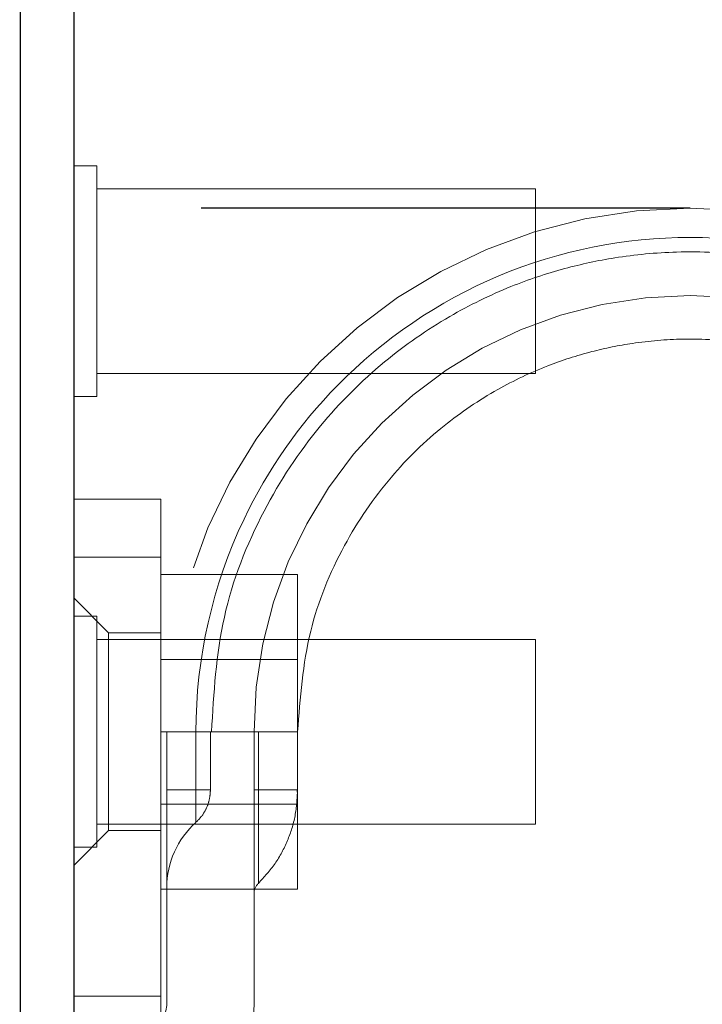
# Model space of a CAD drawing. Header units: inches. Extents: x 0.2 to 10.8, y 0.2 to 8.2.
# Tile 101 of 164: x 2.6716 to 2.7179, y 6.8741 to 6.9407. Entities that reach past the tile are written whole.
import ezdxf

# ---------------------------------------------------------------- set-up
doc = ezdxf.new("R2010")
doc.units = ezdxf.units.IN
doc.header["$MEASUREMENT"] = 0
doc.linetypes.add('HIDDEN', pattern=[0.07500000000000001, 0.05, -0.025])
doc.layers.add('DIMENSIONS', color=140, linetype='Continuous')
doc.styles.add('SLDTEXTSTYLE0', font='TXT', dxfattribs={"width": 0.7})
doc.dimstyles.new('SLDDIMSTYLE1', dxfattribs={"dimtxt": 0.0849609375, "dimasz": 0.13, "dimexe": 0, "dimexo": 0.0625, "dimgap": 0.021240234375, "dimtad": 0, "dimtih": 1, "dimtoh": 1, "dimlfac": 20, "dimrnd": 1e-09, "dimzin": 12, "dimdsep": 46, "dimtxsty": 'SLDTEXTSTYLE0', "dimsah": 1, "dimcen": 0.09, "dimadec": 0, "dimazin": 3, "dimtfac": 1, "dimtmove": 0, "dimatfit": 0, "dimfxl": 0, "dimfrac": 2, "dimtolj": 1, "dimtzin": 12, "dimarcsym": 0})
doc.dimstyles.new('SLDDIMSTYLE2', dxfattribs={"dimtxt": 0.0849609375, "dimasz": 0.13, "dimexe": 0, "dimexo": 0.0625, "dimgap": 0.021240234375, "dimtad": 0, "dimtih": 1, "dimtoh": 1, "dimlfac": 20, "dimrnd": 1e-09, "dimzin": 4, "dimdsep": 46, "dimtxsty": 'SLDTEXTSTYLE0', "dimsah": 1, "dimcen": 0.09, "dimadec": 0, "dimazin": 1, "dimtfac": 1, "dimtofl": 0, "dimtmove": 0, "dimatfit": 3, "dimfxl": 0, "dimfrac": 2, "dimtolj": 1, "dimtzin": 12, "dimarcsym": 0})

# ---------------------------------------------------------------- blocks, each defined once
blk = doc.blocks.new('_D_2')
at = {"layer": 'DIMENSIONS'}
for p, q in [((2.49056341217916, 6.927961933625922), (2.49056341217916, 7.177961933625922)), ((2.66703492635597, 6.927961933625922), (2.36556341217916, 6.927961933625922)), ((2.638548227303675, 6.831928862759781), (2.36556341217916, 6.831928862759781)), ((2.49056341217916, 6.580541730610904), (2.49056341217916, 6.831928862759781)), ((1.953374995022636, 6.580541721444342), (1.924844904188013, 6.580541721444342)), ((1.924844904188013, 6.580541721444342), (1.924844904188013, 6.445510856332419)), ((2.205844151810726, 6.580541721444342), (2.234374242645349, 6.580541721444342)), ((2.234374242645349, 6.580541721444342), (2.234374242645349, 6.445510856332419)), ((2.359016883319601, 6.580541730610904), (2.49056341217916, 6.580541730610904)), ((1.924844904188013, 6.445510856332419), (1.953374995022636, 6.445510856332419)), ((2.234374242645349, 6.445510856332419), (2.205844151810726, 6.445510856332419))]:
    blk.add_line(p, q, dxfattribs=at)
for points in [[(2.49056341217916, 6.927961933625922), (2.51056341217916, 7.057961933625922), (2.47056341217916, 7.057961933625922)], [(2.49056341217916, 6.831928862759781), (2.47056341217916, 6.701928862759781), (2.51056341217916, 6.701928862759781)]]:
    blk.add_solid(points, dxfattribs=at)
at = {"layer": 'DIMENSIONS', "char_height": 0.08333333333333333, "attachment_point": 1, "style": 'SLDTEXTSTYLE0'}
for s, insert in [('1.92', (1.953375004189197, 6.706984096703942)), ('48.8', (1.953374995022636, 6.552933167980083))]:
    blk.add_mtext(s, dxfattribs=dict(at, insert=insert))
blk = doc.blocks.new('_D_3')
at = {"layer": 'DIMENSIONS'}
for p, q in [((2.627102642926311, 7.431928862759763), (1.974771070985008, 7.431928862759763)), ((2.099771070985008, 7.431928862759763), (2.099771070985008, 7.275831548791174)), ((1.938196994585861, 7.121780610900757), (1.909666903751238, 7.121780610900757)), ((1.909666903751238, 7.121780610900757), (1.909666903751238, 6.986749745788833)), ((2.261345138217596, 7.121780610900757), (2.289875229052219, 7.121780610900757)), ((2.289875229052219, 7.121780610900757), (2.289875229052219, 6.986749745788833)), ((1.909666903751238, 6.986749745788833), (1.938196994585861, 6.986749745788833)), ((2.289875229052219, 6.986749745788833), (2.261345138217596, 6.986749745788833)), ((2.099771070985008, 6.831928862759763), (2.099771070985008, 6.967729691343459)), ((2.638548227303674, 6.831928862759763), (1.974771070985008, 6.831928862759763))]:
    blk.add_line(p, q, dxfattribs=at)
for points in [[(2.099771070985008, 7.431928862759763), (2.079771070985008, 7.301928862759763), (2.119771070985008, 7.301928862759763)], [(2.099771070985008, 6.831928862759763), (2.119771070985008, 6.961928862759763), (2.079771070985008, 6.961928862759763)]]:
    blk.add_solid(points, dxfattribs=at)
at = {"layer": 'DIMENSIONS', "char_height": 0.08333333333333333, "attachment_point": 1, "style": 'SLDTEXTSTYLE0'}
for s, insert in [('12.00', (1.9381969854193, 7.248222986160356)), ('304.8', (1.938196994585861, 7.094172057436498))]:
    blk.add_mtext(s, dxfattribs=dict(at, insert=insert))

msp = doc.modelspace()

# ---------------------------------------------------------------- linework, layer by layer
at = {"color": 7, "linetype": 'Continuous', "lineweight": 25}
for p, q in [((2.671702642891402, 6.848774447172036), (2.671702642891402, 7.426528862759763)), ((2.675302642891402, 7.426807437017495), (2.675302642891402, 6.84637557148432))]:
    msp.add_line(p, q, dxfattribs=at)
at = {"color": 7, "linetype": 'HIDDEN', "lineweight": 18}
for p, q in [((2.676865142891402, 6.930841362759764), (2.675302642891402, 6.930841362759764)), ((2.676865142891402, 6.915216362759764), (2.676865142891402, 6.930841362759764)), ((2.706552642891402, 6.929278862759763), (2.676865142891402, 6.929278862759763)), ((2.706552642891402, 6.916778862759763), (2.706552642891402, 6.929278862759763)), ((2.676865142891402, 6.916778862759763), (2.706552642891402, 6.916778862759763)), ((2.675302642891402, 6.915216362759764), (2.676865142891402, 6.915216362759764)), ((2.675302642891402, 6.908276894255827), (2.681208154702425, 6.908276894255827)), ((2.681208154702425, 6.908276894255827), (2.681208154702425, 6.904339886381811)), ((2.675302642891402, 6.904339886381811), (2.681208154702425, 6.904339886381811)), ((2.681208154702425, 6.904339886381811), (2.675302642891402, 6.904339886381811)), ((2.675302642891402, 6.904339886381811), (2.681208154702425, 6.904339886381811)), ((2.681208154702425, 6.904339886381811), (2.675302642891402, 6.904339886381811)), ((2.675302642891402, 6.904339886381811), (2.681208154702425, 6.904339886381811)), ((2.681208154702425, 6.904339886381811), (2.675302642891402, 6.904339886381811)), ((2.675302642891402, 6.904339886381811), (2.681208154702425, 6.904339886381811)), ((2.681208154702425, 6.904339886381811), (2.675302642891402, 6.904339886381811)), ((2.681208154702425, 6.904339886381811), (2.681208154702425, 6.863001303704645)), ((2.681208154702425, 6.903178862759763), (2.690458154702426, 6.903178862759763)), ((2.690458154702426, 6.892528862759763), (2.690458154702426, 6.903178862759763)), ((2.677664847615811, 6.899221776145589), (2.675302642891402, 6.901583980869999)), ((2.676865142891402, 6.900341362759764), (2.675302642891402, 6.900341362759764)), ((2.676865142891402, 6.884716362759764), (2.676865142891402, 6.900341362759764)), ((2.677664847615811, 6.899221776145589), (2.677664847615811, 6.885835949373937)), ((2.681208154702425, 6.899221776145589), (2.677664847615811, 6.899221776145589)), ((2.706552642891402, 6.898778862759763), (2.676865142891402, 6.898778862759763)), ((2.706552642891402, 6.886278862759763), (2.706552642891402, 6.898778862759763)), ((2.690458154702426, 6.897426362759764), (2.681208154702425, 6.897426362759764)), ((2.681208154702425, 6.892528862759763), (2.690458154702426, 6.892528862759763)), ((2.681601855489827, 6.874136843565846), (2.681601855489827, 6.892528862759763)), ((2.681601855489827, 6.888591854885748), (2.681601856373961, 6.892528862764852)), ((2.681601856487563, 6.892528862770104), (2.681601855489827, 6.88859185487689)), ((2.683573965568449, 6.892528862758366), (2.683573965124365, 6.888591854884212)), ((2.683573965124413, 6.888591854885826), (2.683573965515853, 6.892528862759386)), ((2.683573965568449, 6.892528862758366), (2.683573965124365, 6.888591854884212)), ((2.683573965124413, 6.888591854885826), (2.683573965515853, 6.892528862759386)), ((2.683573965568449, 6.892528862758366), (2.683573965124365, 6.888591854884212)), ((2.683573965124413, 6.888591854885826), (2.683573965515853, 6.892528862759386)), ((2.683573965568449, 6.892528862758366), (2.683573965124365, 6.888591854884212)), ((2.683573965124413, 6.888591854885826), (2.683573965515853, 6.892528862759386)), ((2.683573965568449, 6.892528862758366), (2.683573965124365, 6.888591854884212)), ((2.683573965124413, 6.888591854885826), (2.683573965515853, 6.892528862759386)), ((2.683573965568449, 6.892528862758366), (2.683573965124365, 6.888591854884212)), ((2.683573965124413, 6.888591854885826), (2.683573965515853, 6.892528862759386)), ((2.683573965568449, 6.892528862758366), (2.683573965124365, 6.888591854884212)), ((2.683573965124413, 6.888591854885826), (2.683573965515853, 6.892528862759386)), ((2.683573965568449, 6.892528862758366), (2.683573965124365, 6.888591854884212)), ((2.683573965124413, 6.888591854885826), (2.683573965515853, 6.892528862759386)), ((2.68455461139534, 6.888591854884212), (2.68455461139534, 6.892528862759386)), ((2.68750736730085, 6.892528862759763), (2.68750736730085, 6.874136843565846)), ((2.687507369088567, 6.892528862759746), (2.68750736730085, 6.888591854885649)), ((2.687802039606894, 6.892528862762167), (2.687802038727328, 6.888591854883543)), ((2.687802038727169, 6.888591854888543), (2.687802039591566, 6.892528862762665)), ((2.687802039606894, 6.89252886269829), (2.687802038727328, 6.888591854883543)), ((2.687802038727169, 6.888591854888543), (2.687802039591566, 6.892528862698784)), ((2.687802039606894, 6.892528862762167), (2.687802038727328, 6.888591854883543)), ((2.687802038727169, 6.888591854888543), (2.687802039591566, 6.892528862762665)), ((2.687802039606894, 6.89252886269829), (2.687802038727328, 6.888591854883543)), ((2.687802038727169, 6.888591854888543), (2.687802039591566, 6.892528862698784)), ((2.687802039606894, 6.892528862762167), (2.687802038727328, 6.888591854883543)), ((2.687802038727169, 6.888591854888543), (2.687802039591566, 6.892528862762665)), ((2.687802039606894, 6.89252886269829), (2.687802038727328, 6.888591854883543)), ((2.687802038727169, 6.888591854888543), (2.687802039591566, 6.892528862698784)), ((2.687802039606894, 6.892528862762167), (2.687802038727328, 6.888591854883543)), ((2.687802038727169, 6.888591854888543), (2.687802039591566, 6.892528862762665)), ((2.687802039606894, 6.89252886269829), (2.687802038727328, 6.888591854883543)), ((2.687802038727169, 6.888591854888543), (2.687802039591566, 6.892528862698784)), ((2.690457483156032, 6.888591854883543), (2.690457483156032, 6.892528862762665)), ((2.690458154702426, 6.881878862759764), (2.690458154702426, 6.892528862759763)), ((2.681601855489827, 6.888591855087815), (2.683573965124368, 6.888591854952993)), ((2.681601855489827, 6.888591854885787), (2.683573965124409, 6.888591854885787)), ((2.681601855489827, 6.888591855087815), (2.683573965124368, 6.888591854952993)), ((2.681601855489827, 6.888591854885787), (2.683573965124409, 6.888591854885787)), ((2.681601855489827, 6.888591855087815), (2.683573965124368, 6.888591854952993)), ((2.681601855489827, 6.888591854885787), (2.683573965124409, 6.888591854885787)), ((2.681601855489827, 6.888591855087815), (2.683573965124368, 6.888591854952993)), ((2.681601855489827, 6.888591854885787), (2.683573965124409, 6.888591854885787)), ((2.681601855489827, 6.888591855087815), (2.683573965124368, 6.888591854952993)), ((2.681601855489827, 6.888591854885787), (2.683573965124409, 6.888591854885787)), ((2.681601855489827, 6.888591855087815), (2.683573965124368, 6.888591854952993)), ((2.681601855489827, 6.888591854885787), (2.683573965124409, 6.888591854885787)), ((2.681601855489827, 6.888591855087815), (2.683573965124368, 6.888591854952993)), ((2.681601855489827, 6.888591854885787), (2.683573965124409, 6.888591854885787)), ((2.681601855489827, 6.888591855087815), (2.683573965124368, 6.888591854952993)), ((2.681601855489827, 6.888591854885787), (2.683573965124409, 6.888591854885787)), ((2.68750736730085, 6.888591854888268), (2.687802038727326, 6.888591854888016)), ((2.68750736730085, 6.888591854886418), (2.687802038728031, 6.888591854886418)), ((2.68750736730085, 6.888591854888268), (2.687802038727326, 6.888591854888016)), ((2.68750736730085, 6.888591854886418), (2.687802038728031, 6.888591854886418)), ((2.68750736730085, 6.888591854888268), (2.687802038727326, 6.888591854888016)), ((2.68750736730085, 6.888591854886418), (2.687802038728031, 6.888591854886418)), ((2.68750736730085, 6.888591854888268), (2.687802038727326, 6.888591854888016)), ((2.68750736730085, 6.888591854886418), (2.687802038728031, 6.888591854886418)), ((2.68750736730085, 6.888591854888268), (2.687802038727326, 6.888591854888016)), ((2.68750736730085, 6.888591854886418), (2.687802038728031, 6.888591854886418)), ((2.68750736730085, 6.888591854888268), (2.687802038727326, 6.888591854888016)), ((2.68750736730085, 6.888591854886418), (2.687802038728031, 6.888591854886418)), ((2.68750736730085, 6.888591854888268), (2.687802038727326, 6.888591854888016)), ((2.68750736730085, 6.888591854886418), (2.687802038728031, 6.888591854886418)), ((2.68750736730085, 6.888591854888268), (2.687802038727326, 6.888591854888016)), ((2.68750736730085, 6.888591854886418), (2.687802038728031, 6.888591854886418)), ((2.690370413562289, 6.888591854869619), (2.690284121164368, 6.888591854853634)), ((2.690370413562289, 6.888591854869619), (2.690284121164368, 6.888591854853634)), ((2.690370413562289, 6.888591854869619), (2.690284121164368, 6.888591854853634)), ((2.690370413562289, 6.888591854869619), (2.690284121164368, 6.888591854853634)), ((2.690370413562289, 6.888591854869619), (2.690284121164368, 6.888591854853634)), ((2.690370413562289, 6.888591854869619), (2.690284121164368, 6.888591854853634)), ((2.690370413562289, 6.888591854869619), (2.690284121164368, 6.888591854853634)), ((2.681208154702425, 6.887631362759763), (2.690458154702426, 6.887631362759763)), ((2.675302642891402, 6.883473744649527), (2.677664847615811, 6.885835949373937)), ((2.676865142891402, 6.886278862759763), (2.706552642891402, 6.886278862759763)), ((2.677664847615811, 6.885835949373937), (2.681208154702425, 6.885835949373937)), ((2.675302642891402, 6.884716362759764), (2.676865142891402, 6.884716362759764)), ((2.681208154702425, 6.881878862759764), (2.690458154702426, 6.881878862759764)), ((2.681208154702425, 6.874633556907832), (2.675302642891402, 6.874633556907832))]:
    msp.add_line(p, q, dxfattribs=at)
for centre, radius, start, end in [((2.717034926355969, 6.892528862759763), 0.03543307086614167, 0, 180), ((2.717034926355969, 6.892528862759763), 0.0295275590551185, 0, 180), ((2.68750736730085, 6.881989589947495), 0.005905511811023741, 131.7633977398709, 180), ((2.688491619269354, 6.881563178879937), 0.0009842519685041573, 134.4762724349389, 180), ((2.679633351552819, 6.874136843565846), 0.001968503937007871, 301.0075830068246, 0), ((2.679633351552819, 6.874136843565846), 0.007874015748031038, 301.0075830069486, 0)]:
    msp.add_arc(centre, radius, start, end, dxfattribs=at)
for points, knots in [([(2.750496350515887, 6.892528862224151), (2.750502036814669, 6.897491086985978), (2.748534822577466, 6.906138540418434), (2.740928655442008, 6.917012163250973), (2.730331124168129, 6.924204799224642), (2.717034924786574, 6.926881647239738), (2.703738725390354, 6.924204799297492), (2.693141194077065, 6.917012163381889), (2.685535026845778, 6.906138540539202), (2.683567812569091, 6.897491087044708), (2.683573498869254, 6.892528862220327)], [4.71241410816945, 4.71241410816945, 4.71241410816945, 4.71241410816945, 5.15721612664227, 5.4883921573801, 5.8858033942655, 6.2832146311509, 6.68062586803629, 7.07803710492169, 7.40921313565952, 7.854015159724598, 7.854015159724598, 7.854015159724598, 7.854015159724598]), ([(2.750496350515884, 6.892528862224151), (2.750502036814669, 6.897491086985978), (2.748534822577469, 6.906138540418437), (2.740928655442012, 6.917012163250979), (2.730331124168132, 6.924204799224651), (2.717034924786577, 6.92688164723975), (2.703738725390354, 6.924204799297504), (2.693141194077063, 6.917012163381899), (2.685535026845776, 6.906138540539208), (2.683567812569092, 6.89749108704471), (2.683573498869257, 6.892528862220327)], [4.71241410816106, 4.71241410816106, 4.71241410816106, 4.71241410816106, 5.15721612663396, 5.48839215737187, 5.88580339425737, 6.28321463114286, 6.68062586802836, 7.07803710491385, 7.40921313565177, 7.854015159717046, 7.854015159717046, 7.854015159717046, 7.854015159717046]), ([(2.750496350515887, 6.892528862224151), (2.750502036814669, 6.897491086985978), (2.748534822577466, 6.906138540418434), (2.740928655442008, 6.917012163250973), (2.730331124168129, 6.924204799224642), (2.717034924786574, 6.926881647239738), (2.703738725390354, 6.924204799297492), (2.693141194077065, 6.917012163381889), (2.685535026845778, 6.906138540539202), (2.683567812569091, 6.897491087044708), (2.683573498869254, 6.892528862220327)], [4.71241410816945, 4.71241410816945, 4.71241410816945, 4.71241410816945, 5.15721612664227, 5.4883921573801, 5.8858033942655, 6.2832146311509, 6.68062586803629, 7.07803710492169, 7.40921313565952, 7.854015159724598, 7.854015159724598, 7.854015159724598, 7.854015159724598]), ([(2.750496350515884, 6.892528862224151), (2.750502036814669, 6.897491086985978), (2.748534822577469, 6.906138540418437), (2.740928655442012, 6.917012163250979), (2.730331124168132, 6.924204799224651), (2.717034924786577, 6.92688164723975), (2.703738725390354, 6.924204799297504), (2.693141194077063, 6.917012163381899), (2.685535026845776, 6.906138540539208), (2.683567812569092, 6.89749108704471), (2.683573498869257, 6.892528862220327)], [4.71241410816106, 4.71241410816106, 4.71241410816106, 4.71241410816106, 5.15721612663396, 5.48839215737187, 5.88580339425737, 6.28321463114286, 6.68062586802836, 7.07803710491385, 7.40921313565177, 7.854015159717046, 7.854015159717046, 7.854015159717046, 7.854015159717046]), ([(2.750496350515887, 6.892528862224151), (2.750502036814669, 6.897491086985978), (2.748534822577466, 6.906138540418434), (2.740928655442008, 6.917012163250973), (2.730331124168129, 6.924204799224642), (2.717034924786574, 6.926881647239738), (2.703738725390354, 6.924204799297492), (2.693141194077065, 6.917012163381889), (2.685535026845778, 6.906138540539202), (2.683567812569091, 6.897491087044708), (2.683573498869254, 6.892528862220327)], [4.71241410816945, 4.71241410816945, 4.71241410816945, 4.71241410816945, 5.15721612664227, 5.4883921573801, 5.8858033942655, 6.2832146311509, 6.68062586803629, 7.07803710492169, 7.40921313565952, 7.854015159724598, 7.854015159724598, 7.854015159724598, 7.854015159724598]), ([(2.750496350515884, 6.892528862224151), (2.750502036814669, 6.897491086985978), (2.748534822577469, 6.906138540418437), (2.740928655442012, 6.917012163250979), (2.730331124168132, 6.924204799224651), (2.717034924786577, 6.92688164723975), (2.703738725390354, 6.924204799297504), (2.693141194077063, 6.917012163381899), (2.685535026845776, 6.906138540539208), (2.683567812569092, 6.89749108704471), (2.683573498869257, 6.892528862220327)], [4.71241410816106, 4.71241410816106, 4.71241410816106, 4.71241410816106, 5.15721612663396, 5.48839215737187, 5.88580339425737, 6.28321463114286, 6.68062586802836, 7.07803710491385, 7.40921313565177, 7.854015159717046, 7.854015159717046, 7.854015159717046, 7.854015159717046]), ([(2.750496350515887, 6.892528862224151), (2.750502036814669, 6.897491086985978), (2.748534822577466, 6.906138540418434), (2.740928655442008, 6.917012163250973), (2.730331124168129, 6.924204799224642), (2.717034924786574, 6.926881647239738), (2.703738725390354, 6.924204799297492), (2.693141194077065, 6.917012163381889), (2.685535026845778, 6.906138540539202), (2.683567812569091, 6.897491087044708), (2.683573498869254, 6.892528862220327)], [4.71241410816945, 4.71241410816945, 4.71241410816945, 4.71241410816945, 5.15721612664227, 5.4883921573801, 5.8858033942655, 6.2832146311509, 6.68062586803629, 7.07803710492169, 7.40921313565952, 7.854015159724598, 7.854015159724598, 7.854015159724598, 7.854015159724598]), ([(2.750496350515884, 6.892528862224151), (2.750502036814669, 6.897491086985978), (2.748534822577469, 6.906138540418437), (2.740928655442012, 6.917012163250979), (2.730331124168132, 6.924204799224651), (2.717034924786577, 6.92688164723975), (2.703738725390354, 6.924204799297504), (2.693141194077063, 6.917012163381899), (2.685535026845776, 6.906138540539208), (2.683567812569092, 6.89749108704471), (2.683573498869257, 6.892528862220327)], [4.71241410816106, 4.71241410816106, 4.71241410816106, 4.71241410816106, 5.15721612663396, 5.48839215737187, 5.88580339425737, 6.28321463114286, 6.68062586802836, 7.07803710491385, 7.40921313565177, 7.854015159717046, 7.854015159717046, 7.854015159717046, 7.854015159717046]), ([(2.683573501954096, 6.892528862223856), (2.683567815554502, 6.897491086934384), (2.685535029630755, 6.906138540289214), (2.693141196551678, 6.917012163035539), (2.703738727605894, 6.924204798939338), (2.717034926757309, 6.926881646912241), (2.730331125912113, 6.924204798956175), (2.740928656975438, 6.917012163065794), (2.748534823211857, 6.90613854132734), (2.750502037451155, 6.897491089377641), (2.750496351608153, 6.892528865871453)], [4.712364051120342, 4.712364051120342, 4.712364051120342, 4.712364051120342, 5.15716607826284, 5.488342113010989, 5.885753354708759, 6.28316459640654, 6.68057583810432, 7.077987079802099, 7.40916311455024, 7.85396503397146, 7.85396503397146, 7.85396503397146, 7.85396503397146]), ([(2.683573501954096, 6.892528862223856), (2.683567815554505, 6.897491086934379), (2.685535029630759, 6.906138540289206), (2.693141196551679, 6.917012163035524), (2.703738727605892, 6.924204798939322), (2.717034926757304, 6.926881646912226), (2.730331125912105, 6.924204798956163), (2.740928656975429, 6.917012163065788), (2.748534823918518, 6.906138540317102), (2.750502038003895, 6.897491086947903), (2.750496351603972, 6.892528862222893)], [4.712364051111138, 4.712364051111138, 4.712364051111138, 4.712364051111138, 5.157166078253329, 5.4883421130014, 5.88575335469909, 6.28316459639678, 6.680575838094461, 7.07798707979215, 7.409163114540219, 7.853965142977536, 7.853965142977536, 7.853965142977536, 7.853965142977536]), ([(2.683573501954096, 6.892528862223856), (2.683567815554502, 6.897491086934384), (2.685535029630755, 6.906138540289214), (2.693141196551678, 6.917012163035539), (2.703738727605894, 6.924204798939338), (2.717034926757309, 6.926881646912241), (2.730331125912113, 6.924204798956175), (2.740928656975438, 6.917012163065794), (2.748534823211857, 6.90613854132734), (2.750502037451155, 6.897491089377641), (2.750496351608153, 6.892528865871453)], [4.712364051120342, 4.712364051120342, 4.712364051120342, 4.712364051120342, 5.15716607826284, 5.488342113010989, 5.885753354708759, 6.28316459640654, 6.68057583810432, 7.077987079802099, 7.40916311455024, 7.85396503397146, 7.85396503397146, 7.85396503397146, 7.85396503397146]), ([(2.683573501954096, 6.892528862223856), (2.683567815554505, 6.897491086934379), (2.685535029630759, 6.906138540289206), (2.693141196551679, 6.917012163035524), (2.703738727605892, 6.924204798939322), (2.717034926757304, 6.926881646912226), (2.730331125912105, 6.924204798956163), (2.740928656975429, 6.917012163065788), (2.748534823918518, 6.906138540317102), (2.750502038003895, 6.897491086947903), (2.750496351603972, 6.892528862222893)], [4.712364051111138, 4.712364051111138, 4.712364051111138, 4.712364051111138, 5.157166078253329, 5.4883421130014, 5.88575335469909, 6.28316459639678, 6.680575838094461, 7.07798707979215, 7.409163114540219, 7.853965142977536, 7.853965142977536, 7.853965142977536, 7.853965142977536]), ([(2.683573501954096, 6.892528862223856), (2.683567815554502, 6.897491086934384), (2.685535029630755, 6.906138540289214), (2.693141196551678, 6.917012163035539), (2.703738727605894, 6.924204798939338), (2.717034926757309, 6.926881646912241), (2.730331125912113, 6.924204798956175), (2.740928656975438, 6.917012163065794), (2.748534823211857, 6.90613854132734), (2.750502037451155, 6.897491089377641), (2.750496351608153, 6.892528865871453)], [4.712364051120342, 4.712364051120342, 4.712364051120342, 4.712364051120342, 5.15716607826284, 5.488342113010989, 5.885753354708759, 6.28316459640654, 6.68057583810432, 7.077987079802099, 7.40916311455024, 7.85396503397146, 7.85396503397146, 7.85396503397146, 7.85396503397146]), ([(2.683573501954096, 6.892528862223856), (2.683567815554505, 6.897491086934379), (2.685535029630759, 6.906138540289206), (2.693141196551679, 6.917012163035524), (2.703738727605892, 6.924204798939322), (2.717034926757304, 6.926881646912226), (2.730331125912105, 6.924204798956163), (2.740928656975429, 6.917012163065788), (2.748534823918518, 6.906138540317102), (2.750502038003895, 6.897491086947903), (2.750496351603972, 6.892528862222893)], [4.712364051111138, 4.712364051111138, 4.712364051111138, 4.712364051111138, 5.157166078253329, 5.4883421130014, 5.88575335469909, 6.28316459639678, 6.680575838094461, 7.07798707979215, 7.409163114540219, 7.853965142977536, 7.853965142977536, 7.853965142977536, 7.853965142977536]), ([(2.683573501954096, 6.892528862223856), (2.683567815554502, 6.897491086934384), (2.685535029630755, 6.906138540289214), (2.693141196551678, 6.917012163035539), (2.703738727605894, 6.924204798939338), (2.717034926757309, 6.926881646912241), (2.730331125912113, 6.924204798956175), (2.740928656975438, 6.917012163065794), (2.748534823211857, 6.90613854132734), (2.750502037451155, 6.897491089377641), (2.750496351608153, 6.892528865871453)], [4.712364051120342, 4.712364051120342, 4.712364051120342, 4.712364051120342, 5.15716607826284, 5.488342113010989, 5.885753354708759, 6.28316459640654, 6.68057583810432, 7.077987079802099, 7.40916311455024, 7.85396503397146, 7.85396503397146, 7.85396503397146, 7.85396503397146]), ([(2.683573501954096, 6.892528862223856), (2.683567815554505, 6.897491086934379), (2.685535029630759, 6.906138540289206), (2.693141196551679, 6.917012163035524), (2.703738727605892, 6.924204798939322), (2.717034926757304, 6.926881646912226), (2.730331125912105, 6.924204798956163), (2.740928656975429, 6.917012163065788), (2.748534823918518, 6.906138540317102), (2.750502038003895, 6.897491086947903), (2.750496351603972, 6.892528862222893)], [4.712364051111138, 4.712364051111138, 4.712364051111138, 4.712364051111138, 5.157166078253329, 5.4883421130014, 5.88575335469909, 6.28316459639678, 6.680575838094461, 7.07798707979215, 7.409163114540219, 7.853965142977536, 7.853965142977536, 7.853965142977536, 7.853965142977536]), ([(2.684627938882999, 6.892520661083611), (2.684780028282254, 6.895137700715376), (2.685081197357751, 6.90031999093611), (2.68785843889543, 6.907370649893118), (2.691667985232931, 6.913171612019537), (2.696044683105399, 6.917535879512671), (2.700475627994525, 6.920616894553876), (2.704629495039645, 6.922647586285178), (2.708403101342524, 6.923910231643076), (2.712161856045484, 6.9247156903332), (2.716389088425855, 6.925114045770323), (2.721433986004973, 6.924861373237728), (2.727179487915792, 6.923597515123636), (2.733339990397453, 6.920916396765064), (2.739453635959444, 6.916477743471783), (2.743846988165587, 6.911239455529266), (2.746655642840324, 6.906124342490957), (2.748293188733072, 6.901731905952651), (2.749344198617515, 6.897144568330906), (2.749431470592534, 6.894020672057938), (2.749473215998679, 6.892526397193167)], [0, 0, 0, 0, 0.07677256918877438, 0.1520258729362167, 0.2197932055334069, 0.2800518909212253, 0.3328038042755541, 0.3780288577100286, 0.415732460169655, 0.4497021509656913, 0.4910227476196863, 0.5404034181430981, 0.5978448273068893, 0.6633181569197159, 0.7368401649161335, 0.8183840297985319, 0.8622634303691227, 0.908156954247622, 0.9560680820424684, 0.9999999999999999, 0.9999999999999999, 0.9999999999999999, 0.9999999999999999]), ([(2.690457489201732, 6.892528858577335), (2.690628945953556, 6.894821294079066), (2.690956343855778, 6.899198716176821), (2.693357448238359, 6.905053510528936), (2.696532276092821, 6.909723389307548), (2.70014139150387, 6.913222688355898), (2.703778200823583, 6.915681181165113), (2.707176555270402, 6.917291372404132), (2.710257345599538, 6.918283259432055), (2.713321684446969, 6.91890554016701), (2.716763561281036, 6.919194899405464), (2.720865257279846, 6.918951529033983), (2.725529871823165, 6.917884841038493), (2.730525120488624, 6.915669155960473), (2.73547500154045, 6.912028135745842), (2.73985093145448, 6.906780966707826), (2.742367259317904, 6.901193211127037), (2.743501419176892, 6.896116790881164), (2.743571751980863, 6.89340946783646), (2.743607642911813, 6.892027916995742)], [0, 0, 0, 0, 0.08179200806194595, 0.156182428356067, 0.2231699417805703, 0.2827325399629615, 0.3348719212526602, 0.3795686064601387, 0.4168277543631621, 0.4504063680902, 0.4912536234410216, 0.5400648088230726, 0.5968404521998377, 0.6615526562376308, 0.734217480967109, 0.8148089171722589, 0.9033104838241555, 0.95065920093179, 1, 1, 1, 1]), ([(2.683573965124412, 6.888591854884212), (2.683573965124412, 6.888304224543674), (2.683573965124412, 6.888016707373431), (2.683573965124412, 6.887485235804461), (2.683573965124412, 6.887241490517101), (2.683573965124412, 6.886834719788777), (2.683573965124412, 6.886671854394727), (2.683573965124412, 6.886451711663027), (2.683573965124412, 6.886394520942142), (2.683573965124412, 6.886394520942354), (2.683573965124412, 6.88645171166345), (2.683573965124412, 6.88667185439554), (2.683573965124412, 6.88683471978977), (2.683573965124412, 6.887241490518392), (2.683573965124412, 6.887485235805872), (2.683573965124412, 6.888016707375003), (2.683573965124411, 6.888304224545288), (2.683573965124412, 6.888591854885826)], [0, 0, 0, 0, 0.125, 0.125, 0.25, 0.25, 0.375, 0.375, 0.5, 0.5, 0.625, 0.625, 0.75, 0.75, 0.875, 0.875, 1, 1, 1, 1]), ([(2.683573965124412, 6.888591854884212), (2.683573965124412, 6.888304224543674), (2.683573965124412, 6.888016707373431), (2.683573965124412, 6.887485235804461), (2.683573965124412, 6.887241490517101), (2.683573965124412, 6.886834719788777), (2.683573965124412, 6.886671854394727), (2.683573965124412, 6.886451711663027), (2.683573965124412, 6.886394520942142), (2.683573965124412, 6.886394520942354), (2.683573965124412, 6.88645171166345), (2.683573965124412, 6.88667185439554), (2.683573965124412, 6.88683471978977), (2.683573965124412, 6.887241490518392), (2.683573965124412, 6.887485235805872), (2.683573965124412, 6.888016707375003), (2.683573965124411, 6.888304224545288), (2.683573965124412, 6.888591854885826)], [0, 0, 0, 0, 0.125, 0.125, 0.25, 0.25, 0.375, 0.375, 0.5, 0.5, 0.625, 0.625, 0.75, 0.75, 0.875, 0.875, 1, 1, 1, 1]), ([(2.683573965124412, 6.888591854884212), (2.683573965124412, 6.888304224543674), (2.683573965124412, 6.888016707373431), (2.683573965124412, 6.887485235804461), (2.683573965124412, 6.887241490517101), (2.683573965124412, 6.886834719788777), (2.683573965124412, 6.886671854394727), (2.683573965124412, 6.886451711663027), (2.683573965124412, 6.886394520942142), (2.683573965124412, 6.886394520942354), (2.683573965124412, 6.88645171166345), (2.683573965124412, 6.88667185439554), (2.683573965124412, 6.88683471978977), (2.683573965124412, 6.887241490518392), (2.683573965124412, 6.887485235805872), (2.683573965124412, 6.888016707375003), (2.683573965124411, 6.888304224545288), (2.683573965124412, 6.888591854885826)], [0, 0, 0, 0, 0.125, 0.125, 0.25, 0.25, 0.375, 0.375, 0.5, 0.5, 0.625, 0.625, 0.75, 0.75, 0.875, 0.875, 1, 1, 1, 1]), ([(2.683573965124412, 6.888591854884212), (2.683573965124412, 6.888304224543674), (2.683573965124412, 6.888016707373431), (2.683573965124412, 6.887485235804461), (2.683573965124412, 6.887241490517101), (2.683573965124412, 6.886834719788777), (2.683573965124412, 6.886671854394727), (2.683573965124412, 6.886451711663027), (2.683573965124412, 6.886394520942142), (2.683573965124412, 6.886394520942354), (2.683573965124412, 6.88645171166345), (2.683573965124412, 6.88667185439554), (2.683573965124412, 6.88683471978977), (2.683573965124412, 6.887241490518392), (2.683573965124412, 6.887485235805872), (2.683573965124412, 6.888016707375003), (2.683573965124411, 6.888304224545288), (2.683573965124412, 6.888591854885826)], [0, 0, 0, 0, 0.125, 0.125, 0.25, 0.25, 0.375, 0.375, 0.5, 0.5, 0.625, 0.625, 0.75, 0.75, 0.875, 0.875, 1, 1, 1, 1]), ([(2.683573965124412, 6.888591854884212), (2.683573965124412, 6.888304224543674), (2.683573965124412, 6.888016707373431), (2.683573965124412, 6.887485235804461), (2.683573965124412, 6.887241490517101), (2.683573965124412, 6.886834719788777), (2.683573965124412, 6.886671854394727), (2.683573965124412, 6.886451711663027), (2.683573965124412, 6.886394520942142), (2.683573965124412, 6.886394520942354), (2.683573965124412, 6.88645171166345), (2.683573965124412, 6.88667185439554), (2.683573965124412, 6.88683471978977), (2.683573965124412, 6.887241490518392), (2.683573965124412, 6.887485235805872), (2.683573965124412, 6.888016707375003), (2.683573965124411, 6.888304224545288), (2.683573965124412, 6.888591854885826)], [0, 0, 0, 0, 0.125, 0.125, 0.25, 0.25, 0.375, 0.375, 0.5, 0.5, 0.625, 0.625, 0.75, 0.75, 0.875, 0.875, 1, 1, 1, 1]), ([(2.683573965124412, 6.888591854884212), (2.683573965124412, 6.888304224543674), (2.683573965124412, 6.888016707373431), (2.683573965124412, 6.887485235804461), (2.683573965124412, 6.887241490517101), (2.683573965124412, 6.886834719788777), (2.683573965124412, 6.886671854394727), (2.683573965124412, 6.886451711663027), (2.683573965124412, 6.886394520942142), (2.683573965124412, 6.886394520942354), (2.683573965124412, 6.88645171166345), (2.683573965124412, 6.88667185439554), (2.683573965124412, 6.88683471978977), (2.683573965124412, 6.887241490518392), (2.683573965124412, 6.887485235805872), (2.683573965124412, 6.888016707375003), (2.683573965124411, 6.888304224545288), (2.683573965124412, 6.888591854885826)], [0, 0, 0, 0, 0.125, 0.125, 0.25, 0.25, 0.375, 0.375, 0.5, 0.5, 0.625, 0.625, 0.75, 0.75, 0.875, 0.875, 1, 1, 1, 1]), ([(2.683573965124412, 6.888591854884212), (2.683573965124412, 6.888304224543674), (2.683573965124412, 6.888016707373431), (2.683573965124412, 6.887485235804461), (2.683573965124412, 6.887241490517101), (2.683573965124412, 6.886834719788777), (2.683573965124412, 6.886671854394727), (2.683573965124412, 6.886451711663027), (2.683573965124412, 6.886394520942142), (2.683573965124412, 6.886394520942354), (2.683573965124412, 6.88645171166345), (2.683573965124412, 6.88667185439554), (2.683573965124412, 6.88683471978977), (2.683573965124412, 6.887241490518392), (2.683573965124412, 6.887485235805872), (2.683573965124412, 6.888016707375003), (2.683573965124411, 6.888304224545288), (2.683573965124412, 6.888591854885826)], [0, 0, 0, 0, 0.125, 0.125, 0.25, 0.25, 0.375, 0.375, 0.5, 0.5, 0.625, 0.625, 0.75, 0.75, 0.875, 0.875, 1, 1, 1, 1]), ([(2.683573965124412, 6.888591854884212), (2.683573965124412, 6.888304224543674), (2.683573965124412, 6.888016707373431), (2.683573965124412, 6.887485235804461), (2.683573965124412, 6.887241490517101), (2.683573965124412, 6.886834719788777), (2.683573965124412, 6.886671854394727), (2.683573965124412, 6.886451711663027), (2.683573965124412, 6.886394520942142), (2.683573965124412, 6.886394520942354), (2.683573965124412, 6.88645171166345), (2.683573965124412, 6.88667185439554), (2.683573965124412, 6.88683471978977), (2.683573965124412, 6.887241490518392), (2.683573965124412, 6.887485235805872), (2.683573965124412, 6.888016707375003), (2.683573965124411, 6.888304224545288), (2.683573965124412, 6.888591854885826)], [0, 0, 0, 0, 0.125, 0.125, 0.25, 0.25, 0.375, 0.375, 0.5, 0.5, 0.625, 0.625, 0.75, 0.75, 0.875, 0.875, 1, 1, 1, 1]), ([(2.68357396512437, 6.886394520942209), (2.683719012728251, 6.886541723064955), (2.684009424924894, 6.88683644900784), (2.684311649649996, 6.887382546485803), (2.684515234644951, 6.887972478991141), (2.684541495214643, 6.888385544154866), (2.684554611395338, 6.888591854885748)], [0, 0, 0, 0, 0.2496727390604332, 0.4998911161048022, 0.7502141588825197, 0.9999999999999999, 0.9999999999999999, 0.9999999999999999, 0.9999999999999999]), ([(2.687802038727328, 6.888591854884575), (2.687802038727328, 6.88692894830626), (2.687802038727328, 6.884470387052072), (2.687802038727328, 6.882595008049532), (2.687802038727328, 6.882100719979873), (2.687802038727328, 6.882595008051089), (2.687802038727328, 6.884470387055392), (2.687802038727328, 6.886928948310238), (2.687802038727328, 6.888591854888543)], [6.283185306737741, 6.283185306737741, 6.283185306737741, 6.283185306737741, 7.068583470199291, 7.46128255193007, 7.85398163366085, 8.24668071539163, 8.6393797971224, 9.42477796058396, 9.42477796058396, 9.42477796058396, 9.42477796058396]), ([(2.687802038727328, 6.888591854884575), (2.687802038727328, 6.88692894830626), (2.687802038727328, 6.884470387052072), (2.687802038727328, 6.882595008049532), (2.687802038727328, 6.882100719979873), (2.687802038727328, 6.882595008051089), (2.687802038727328, 6.884470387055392), (2.687802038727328, 6.886928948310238), (2.687802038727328, 6.888591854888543)], [6.283185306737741, 6.283185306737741, 6.283185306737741, 6.283185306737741, 7.068583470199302, 7.461282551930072, 7.853981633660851, 8.24668071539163, 8.63937979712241, 9.42477796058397, 9.42477796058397, 9.42477796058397, 9.42477796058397]), ([(2.687802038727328, 6.888591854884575), (2.687802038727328, 6.88692894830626), (2.687802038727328, 6.884470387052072), (2.687802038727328, 6.882595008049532), (2.687802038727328, 6.882100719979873), (2.687802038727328, 6.882595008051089), (2.687802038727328, 6.884470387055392), (2.687802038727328, 6.886928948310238), (2.687802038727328, 6.888591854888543)], [6.283185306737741, 6.283185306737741, 6.283185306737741, 6.283185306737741, 7.068583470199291, 7.46128255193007, 7.85398163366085, 8.24668071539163, 8.6393797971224, 9.42477796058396, 9.42477796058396, 9.42477796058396, 9.42477796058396]), ([(2.687802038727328, 6.888591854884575), (2.687802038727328, 6.88692894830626), (2.687802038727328, 6.884470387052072), (2.687802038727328, 6.882595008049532), (2.687802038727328, 6.882100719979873), (2.687802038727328, 6.882595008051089), (2.687802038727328, 6.884470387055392), (2.687802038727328, 6.886928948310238), (2.687802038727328, 6.888591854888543)], [6.283185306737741, 6.283185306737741, 6.283185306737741, 6.283185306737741, 7.068583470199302, 7.461282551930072, 7.853981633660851, 8.24668071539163, 8.63937979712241, 9.42477796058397, 9.42477796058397, 9.42477796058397, 9.42477796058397]), ([(2.687802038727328, 6.888591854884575), (2.687802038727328, 6.88692894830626), (2.687802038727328, 6.884470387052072), (2.687802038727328, 6.882595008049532), (2.687802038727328, 6.882100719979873), (2.687802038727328, 6.882595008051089), (2.687802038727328, 6.884470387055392), (2.687802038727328, 6.886928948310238), (2.687802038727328, 6.888591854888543)], [6.283185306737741, 6.283185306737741, 6.283185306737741, 6.283185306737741, 7.068583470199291, 7.46128255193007, 7.85398163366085, 8.24668071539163, 8.6393797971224, 9.42477796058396, 9.42477796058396, 9.42477796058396, 9.42477796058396]), ([(2.687802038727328, 6.888591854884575), (2.687802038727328, 6.88692894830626), (2.687802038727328, 6.884470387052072), (2.687802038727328, 6.882595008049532), (2.687802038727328, 6.882100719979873), (2.687802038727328, 6.882595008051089), (2.687802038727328, 6.884470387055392), (2.687802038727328, 6.886928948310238), (2.687802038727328, 6.888591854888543)], [6.283185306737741, 6.283185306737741, 6.283185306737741, 6.283185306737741, 7.068583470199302, 7.461282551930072, 7.853981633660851, 8.24668071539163, 8.63937979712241, 9.42477796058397, 9.42477796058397, 9.42477796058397, 9.42477796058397]), ([(2.687802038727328, 6.888591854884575), (2.687802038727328, 6.88692894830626), (2.687802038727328, 6.884470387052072), (2.687802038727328, 6.882595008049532), (2.687802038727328, 6.882100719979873), (2.687802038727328, 6.882595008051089), (2.687802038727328, 6.884470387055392), (2.687802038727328, 6.886928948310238), (2.687802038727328, 6.888591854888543)], [6.283185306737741, 6.283185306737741, 6.283185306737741, 6.283185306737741, 7.068583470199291, 7.46128255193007, 7.85398163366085, 8.24668071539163, 8.6393797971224, 9.42477796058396, 9.42477796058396, 9.42477796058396, 9.42477796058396]), ([(2.687802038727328, 6.888591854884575), (2.687802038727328, 6.88692894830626), (2.687802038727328, 6.884470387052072), (2.687802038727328, 6.882595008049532), (2.687802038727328, 6.882100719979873), (2.687802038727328, 6.882595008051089), (2.687802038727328, 6.884470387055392), (2.687802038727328, 6.886928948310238), (2.687802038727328, 6.888591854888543)], [6.283185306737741, 6.283185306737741, 6.283185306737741, 6.283185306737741, 7.068583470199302, 7.461282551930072, 7.853981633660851, 8.24668071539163, 8.63937979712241, 9.42477796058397, 9.42477796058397, 9.42477796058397, 9.42477796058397]), ([(2.687802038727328, 6.882265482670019), (2.688197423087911, 6.882701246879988), (2.688988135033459, 6.883572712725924), (2.689815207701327, 6.885141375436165), (2.690358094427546, 6.886829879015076), (2.690424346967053, 6.888004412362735), (2.690457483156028, 6.888591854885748)], [0, 0, 0, 0, 0.2500635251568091, 0.5000911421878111, 0.7499707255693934, 1, 1, 1, 1]), ([(2.687802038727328, 6.888591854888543), (2.688198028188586, 6.88859185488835), (2.688989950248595, 6.888591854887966), (2.689807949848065, 6.888591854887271), (2.690288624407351, 6.888591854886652), (2.69035000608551, 6.888591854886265), (2.690370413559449, 6.888591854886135)], [0, 0, 0, 0, 0.2859748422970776, 0.5719086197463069, 0.8576731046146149, 1, 1, 1, 1]), ([(2.687802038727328, 6.888591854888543), (2.68819519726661, 6.88859185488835), (2.688981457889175, 6.888591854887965), (2.68979118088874, 6.888591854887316), (2.690067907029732, 6.888591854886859), (2.690192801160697, 6.888591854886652)], [0, 0, 0, 0, 0.3543185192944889, 0.7085861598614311, 1, 1, 1, 1]), ([(2.690192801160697, 6.888591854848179), (2.690067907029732, 6.888591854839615), (2.689791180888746, 6.888591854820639), (2.688981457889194, 6.888591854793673), (2.688195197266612, 6.888591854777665), (2.687802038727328, 6.888591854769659)], [0, 0, 0, 0, 0.2914138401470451, 0.6456814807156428, 1, 1, 1, 1]), ([(2.687802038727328, 6.888591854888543), (2.68819519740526, 6.88859185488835), (2.688981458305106, 6.888591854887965), (2.689791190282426, 6.888591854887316), (2.690067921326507, 6.888591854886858), (2.690192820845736, 6.888591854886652)], [0, 0, 0, 0, 0.3543137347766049, 0.7085765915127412, 1, 1, 1, 1]), ([(2.690192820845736, 6.888591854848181), (2.690067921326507, 6.888591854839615), (2.689791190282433, 6.888591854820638), (2.688981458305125, 6.888591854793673), (2.688195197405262, 6.888591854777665), (2.687802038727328, 6.888591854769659)], [0, 0, 0, 0, 0.291423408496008, 0.6456862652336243, 1, 1, 1, 1]), ([(2.687802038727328, 6.888591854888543), (2.68819519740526, 6.88859185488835), (2.688981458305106, 6.888591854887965), (2.689791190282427, 6.888591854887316), (2.690067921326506, 6.888591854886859), (2.690192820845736, 6.888591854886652)], [0, 0, 0, 0, 0.354313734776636, 0.7085765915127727, 1, 1, 1, 1]), ([(2.690192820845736, 6.888591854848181), (2.690067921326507, 6.888591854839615), (2.689791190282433, 6.888591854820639), (2.688981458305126, 6.888591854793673), (2.688195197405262, 6.888591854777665), (2.687802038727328, 6.888591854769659)], [0, 0, 0, 0, 0.2914234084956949, 0.6456862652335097, 1, 1, 1, 1]), ([(2.687802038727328, 6.888591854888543), (2.68819519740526, 6.88859185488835), (2.688981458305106, 6.888591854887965), (2.689791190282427, 6.888591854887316), (2.690067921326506, 6.888591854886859), (2.690192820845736, 6.888591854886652)], [0, 0, 0, 0, 0.3543137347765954, 0.7085765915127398, 1, 1, 1, 1]), ([(2.690192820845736, 6.888591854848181), (2.690067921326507, 6.888591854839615), (2.689791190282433, 6.888591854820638), (2.688981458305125, 6.888591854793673), (2.688195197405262, 6.888591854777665), (2.687802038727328, 6.888591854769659)], [0, 0, 0, 0, 0.2914234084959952, 0.6456862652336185, 1, 1, 1, 1]), ([(2.687802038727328, 6.888591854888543), (2.68819519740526, 6.88859185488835), (2.688981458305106, 6.888591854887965), (2.689791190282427, 6.888591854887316), (2.690067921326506, 6.888591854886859), (2.690192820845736, 6.888591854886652)], [0, 0, 0, 0, 0.3543137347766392, 0.7085765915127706, 1, 1, 1, 1]), ([(2.690192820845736, 6.888591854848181), (2.690067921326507, 6.888591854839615), (2.689791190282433, 6.888591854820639), (2.688981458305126, 6.888591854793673), (2.688195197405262, 6.888591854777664), (2.687802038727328, 6.888591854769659)], [0, 0, 0, 0, 0.2914234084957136, 0.6456862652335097, 1, 1, 1, 1]), ([(2.687802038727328, 6.888591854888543), (2.68819519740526, 6.88859185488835), (2.688981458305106, 6.888591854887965), (2.689791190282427, 6.888591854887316), (2.690067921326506, 6.888591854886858), (2.690192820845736, 6.888591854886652)], [0, 0, 0, 0, 0.3543137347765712, 0.708576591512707, 1, 1, 1, 1]), ([(2.690192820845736, 6.888591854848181), (2.690067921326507, 6.888591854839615), (2.689791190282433, 6.888591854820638), (2.688981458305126, 6.888591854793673), (2.688195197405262, 6.888591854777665), (2.687802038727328, 6.888591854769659)], [0, 0, 0, 0, 0.2914234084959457, 0.6456862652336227, 1, 1, 1, 1]), ([(2.687802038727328, 6.888591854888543), (2.68819519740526, 6.88859185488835), (2.688981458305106, 6.888591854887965), (2.689791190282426, 6.888591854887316), (2.690067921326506, 6.888591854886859), (2.690192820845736, 6.888591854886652)], [0, 0, 0, 0, 0.3543137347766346, 0.7085765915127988, 1, 1, 1, 1]), ([(2.690192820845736, 6.888591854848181), (2.690067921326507, 6.888591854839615), (2.689791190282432, 6.888591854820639), (2.688981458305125, 6.888591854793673), (2.688195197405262, 6.888591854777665), (2.687802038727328, 6.888591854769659)], [0, 0, 0, 0, 0.2914234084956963, 0.6456862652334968, 1, 1, 1, 1]), ([(2.690457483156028, 6.888591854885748), (2.69045705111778, 6.888545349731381), (2.690456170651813, 6.888450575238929), (2.690447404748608, 6.888408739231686), (2.690433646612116, 6.888447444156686), (2.690420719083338, 6.888542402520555), (2.690413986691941, 6.888591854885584)], [0, 0, 0, 0, 0.2296058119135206, 0.4679217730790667, 0.7229045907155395, 1, 1, 1, 1])]:
    msp.add_open_spline(points, degree=3, knots=knots, dxfattribs=at)
for points in [[(2.683573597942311, 6.892528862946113), (2.684188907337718, 6.892528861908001), (2.684553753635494, 6.892528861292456), (2.684553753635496, 6.892528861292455)], [(2.690457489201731, 6.892528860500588), (2.690457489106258, 6.892528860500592), (2.689477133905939, 6.892528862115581), (2.687802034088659, 6.892528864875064)], [(2.690457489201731, 6.892528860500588), (2.690457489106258, 6.892528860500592), (2.689477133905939, 6.892528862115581), (2.687802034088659, 6.892528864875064)], [(2.690457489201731, 6.892528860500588), (2.690457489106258, 6.892528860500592), (2.689477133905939, 6.892528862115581), (2.68780203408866, 6.892528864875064)], [(2.690457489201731, 6.892528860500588), (2.690457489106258, 6.892528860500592), (2.689477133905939, 6.892528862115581), (2.68780203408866, 6.892528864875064)], [(2.68455461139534, 6.888591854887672), (2.684554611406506, 6.888591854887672), (2.684188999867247, 6.888591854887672), (2.683573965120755, 6.888591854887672)], [(2.683573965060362, 6.88859185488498), (2.684188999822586, 6.88859185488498), (2.684554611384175, 6.88859185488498), (2.68455461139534, 6.88859185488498)], [(2.68455461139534, 6.888591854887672), (2.684554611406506, 6.888591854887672), (2.684188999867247, 6.888591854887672), (2.683573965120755, 6.888591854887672)], [(2.683573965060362, 6.88859185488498), (2.684188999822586, 6.88859185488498), (2.684554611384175, 6.88859185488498), (2.68455461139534, 6.88859185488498)], [(2.68455461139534, 6.888591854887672), (2.684554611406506, 6.888591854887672), (2.684188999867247, 6.888591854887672), (2.683573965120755, 6.888591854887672)], [(2.683573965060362, 6.88859185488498), (2.684188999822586, 6.88859185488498), (2.684554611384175, 6.88859185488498), (2.68455461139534, 6.88859185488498)], [(2.68455461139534, 6.888591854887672), (2.684554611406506, 6.888591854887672), (2.684188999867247, 6.888591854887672), (2.683573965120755, 6.888591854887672)], [(2.683573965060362, 6.88859185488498), (2.684188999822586, 6.88859185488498), (2.684554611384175, 6.88859185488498), (2.68455461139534, 6.88859185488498)], [(2.68455461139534, 6.888591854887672), (2.684554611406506, 6.888591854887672), (2.684188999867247, 6.888591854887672), (2.683573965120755, 6.888591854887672)], [(2.683573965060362, 6.88859185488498), (2.684188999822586, 6.88859185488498), (2.684554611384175, 6.88859185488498), (2.68455461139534, 6.88859185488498)], [(2.68455461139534, 6.888591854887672), (2.684554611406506, 6.888591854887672), (2.684188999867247, 6.888591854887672), (2.683573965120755, 6.888591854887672)], [(2.683573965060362, 6.88859185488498), (2.684188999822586, 6.88859185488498), (2.684554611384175, 6.88859185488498), (2.68455461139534, 6.88859185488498)], [(2.68455461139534, 6.888591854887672), (2.684554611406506, 6.888591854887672), (2.684188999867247, 6.888591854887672), (2.683573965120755, 6.888591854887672)], [(2.683573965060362, 6.88859185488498), (2.684188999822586, 6.88859185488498), (2.684554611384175, 6.88859185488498), (2.68455461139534, 6.88859185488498)], [(2.68455461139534, 6.888591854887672), (2.684554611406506, 6.888591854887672), (2.684188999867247, 6.888591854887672), (2.683573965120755, 6.888591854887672)], [(2.683573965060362, 6.88859185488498), (2.684188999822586, 6.88859185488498), (2.684554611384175, 6.88859185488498), (2.68455461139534, 6.88859185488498)], [(2.690457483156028, 6.888591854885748), (2.690459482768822, 6.88859185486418), (2.689986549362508, 6.888591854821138), (2.68863937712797, 6.88859185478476), (2.687802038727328, 6.888591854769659)]]:
    msp.add_open_spline(points, degree=3, dxfattribs=at)
at = {"layer": 'DIMENSIONS'}
msp.add_line((2.717034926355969, 6.927961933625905), (2.683919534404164, 6.927961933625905), dxfattribs=at)

# ---------------------------------------------------------------- dimensions: what is measured, and where the dimension line sits
for base, p1, p2, dimstyle, picture, middle in [((2.099771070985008, 7.431928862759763), (2.688548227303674, 6.831928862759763), (2.677102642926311, 7.431928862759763), 'SLDDIMSTYLE2', '_D_3', (2.099771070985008, 7.121780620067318)), ((2.49056341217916, 6.831928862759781), (2.71703492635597, 6.927961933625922), (2.688548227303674, 6.831928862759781), 'SLDDIMSTYLE1', '_D_2', (2.49056341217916, 6.580541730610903))]:
    dim = msp.add_linear_dim(base=base, p1=p1, p2=p2, angle=90.0000000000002, dimstyle=dimstyle, dxfattribs=at)
    dim.commit()
    dim.dimension.update_dxf_attribs({"geometry": picture, "text_midpoint": middle, "dimtype": 160})

doc.saveas('drawing.dxf')
